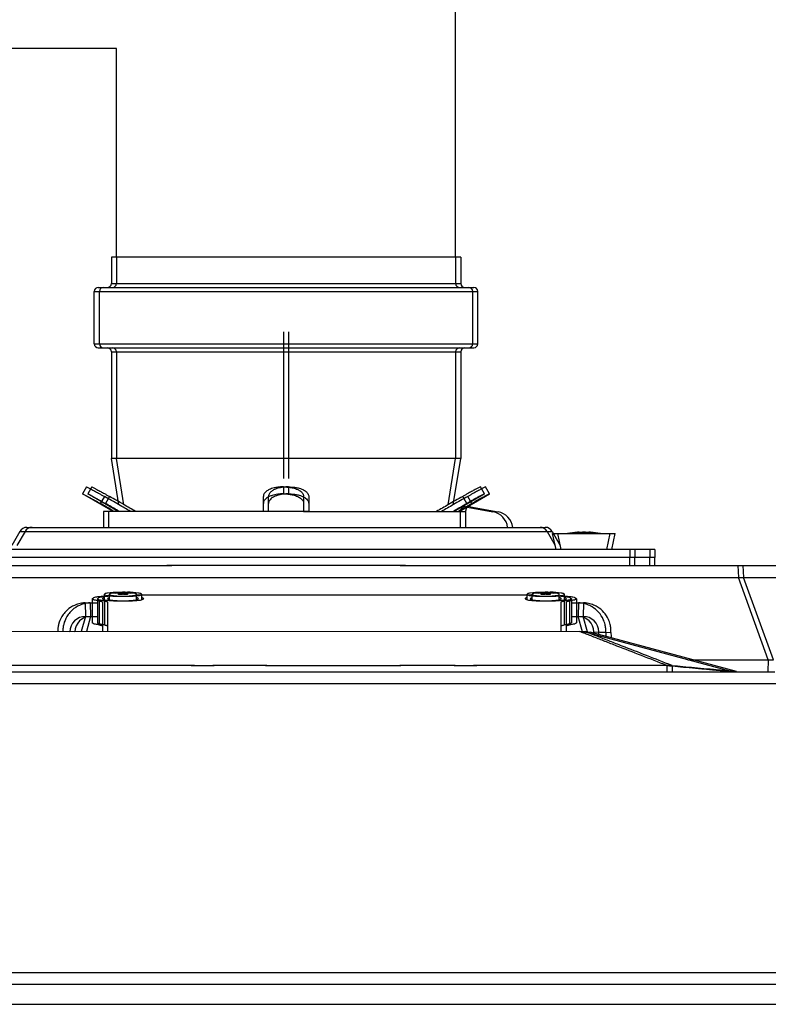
# Model space of a CAD drawing. Header units: millimetres. Extents: x -1200 to 89261, y -18765 to 52904.
# Tile 6 of 20: x 30626 to 31481, y 2340 to 3465. Entities that reach past the tile are written whole.
import ezdxf

# ---------------------------------------------------------------- set-up
doc = ezdxf.new("R2010")
doc.units = ezdxf.units.MM
doc.header["$LTSCALE"] = 15
doc.layers.add('T_zarizeni', color=4, linetype='Continuous')

# ---------------------------------------------------------------- blocks, each defined once
blk = doc.blocks.new('A$Cf05639b0')
at = {"layer": 'T_zarizeni', "ltscale": 2}
for p, q in [((-791.2432350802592, 1136.620493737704), (-791.2432350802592, 1121.670493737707)), ((-594.5932350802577, 1136.620493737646), (-791.2432350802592, 1136.620493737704)), ((-591.6750008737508, 1136.620493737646), (-788.3250008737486, 1136.620493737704)), ((-788.3250008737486, 1136.620493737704), (-788.3250008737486, 1121.670493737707)), ((-594.5932350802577, 1136.620493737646), (-594.5932350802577, 1121.670493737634)), ((-591.6750008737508, 1136.620493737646), (-591.6750008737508, 1121.670493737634)), ((-791.2432350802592, 1121.670493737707), (-594.5932350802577, 1121.670493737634)), ((-788.3250008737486, 1121.670493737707), (-591.6750008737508, 1121.670493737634)), ((-801.018235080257, 1117.070493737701), (-584.8182350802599, 1117.070493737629)), ((-801.018235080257, 1087.170493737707), (-801.018235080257, 1117.070493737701)), ((-798.7182350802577, 1119.370493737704), (-793.5432350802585, 1119.370493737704)), ((-798.1000008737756, 1087.170493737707), (-798.1000008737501, 1117.070493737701)), ((-798.1000008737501, 1117.070493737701), (-581.9000008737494, 1117.070493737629)), ((-795.8000008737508, 1119.370493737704), (-790.6250008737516, 1119.370493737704)), ((-793.5432350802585, 1119.370493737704), (-592.2932350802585, 1119.370493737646)), ((-790.6250008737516, 1119.370493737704), (-589.3750008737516, 1119.370493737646)), ((-592.2932350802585, 1119.370493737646), (-587.1182350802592, 1119.370493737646)), ((-589.3750008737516, 1119.370493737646), (-584.2000008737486, 1119.370493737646)), ((-584.8182350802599, 1087.170493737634), (-584.8182350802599, 1117.070493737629)), ((-581.9000008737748, 1087.170493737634), (-581.9000008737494, 1117.070493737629)), ((-692.9182350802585, 1094.070493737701), (-692.9182350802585, 1010.120493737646)), ((-690.000000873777, 1094.070493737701), (-690.000000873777, 1010.120493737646)), ((-801.018235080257, 1087.170493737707), (-584.8182350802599, 1087.170493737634)), ((-798.1000008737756, 1087.170493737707), (-581.9000008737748, 1087.170493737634)), ((-798.7182350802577, 1084.870493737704), (-793.5432350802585, 1084.870493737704)), ((-795.8000008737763, 1084.870493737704), (-790.625000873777, 1084.870493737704)), ((-793.5432350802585, 1084.870493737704), (-592.2932350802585, 1084.870493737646)), ((-791.2432350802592, 1082.570493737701), (-791.2432350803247, 1021.620493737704)), ((-791.2432350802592, 1082.570493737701), (-594.5932350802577, 1082.570493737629)), ((-790.625000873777, 1084.870493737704), (-589.375000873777, 1084.870493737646)), ((-788.3250008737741, 1082.570493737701), (-591.6750008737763, 1082.570493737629)), ((-788.3250008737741, 1082.570493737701), (-788.3250008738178, 1021.620493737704)), ((-594.5932350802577, 1082.570493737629), (-594.5932350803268, 1021.620493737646)), ((-592.2932350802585, 1084.870493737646), (-587.1182350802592, 1084.870493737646)), ((-591.6750008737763, 1082.570493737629), (-591.6750008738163, 1021.620493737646)), ((-589.375000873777, 1084.870493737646), (-584.2000008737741, 1084.870493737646)), ((-786.9659030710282, 995.1788049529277), (-791.2432350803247, 1021.620493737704)), ((-594.5932350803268, 1021.620493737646), (-791.2432350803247, 1021.620493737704)), ((-591.6750008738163, 1021.620493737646), (-788.3250008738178, 1021.620493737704)), ((-784.0476688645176, 995.1788049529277), (-788.3250008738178, 1021.620493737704)), ((-598.8705670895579, 995.1788049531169), (-594.5932350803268, 1021.620493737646)), ((-595.9523328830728, 995.1788049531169), (-591.6750008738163, 1021.620493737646)), ((-805.3987510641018, 1005.416585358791), (-807.6987510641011, 1001.43286850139)), ((-802.4805168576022, 1005.416585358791), (-804.7805168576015, 1001.43286850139)), ((-692.9182350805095, 1005.416585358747), (-692.9182350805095, 1001.432868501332)), ((-690.0000008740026, 1005.416585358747), (-690.0000008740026, 1001.432868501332)), ((-578.1377190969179, 1001.432868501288), (-580.4377190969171, 1005.416585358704)), ((-575.219484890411, 1001.432868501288), (-577.5194848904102, 1005.416585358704)), ((-790.2788651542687, 991.3754926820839), (-807.6987510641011, 1001.43286850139)), ((-787.3606309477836, 991.3754926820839), (-804.7805168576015, 1001.43286850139)), ((-795.2784646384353, 999.9454356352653), (-797.5819864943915, 995.9556187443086)), ((-792.3602304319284, 999.9454356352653), (-794.6637522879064, 995.9556187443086)), ((-704.4182350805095, 995.9556187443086), (-704.4182350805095, 999.9454356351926)), ((-704.4182350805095, 991.3754926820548), (-704.4182350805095, 995.9556187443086)), ((-701.5000008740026, 995.9556187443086), (-701.5000008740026, 999.9454356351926)), ((-701.5000008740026, 991.3754926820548), (-701.5000008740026, 995.9556187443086)), ((-681.4182350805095, 999.9454356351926), (-681.4182350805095, 995.955618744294)), ((-681.4182350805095, 995.955618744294), (-681.4182350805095, 991.3754926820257)), ((-678.5000008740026, 999.9454356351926), (-678.5000008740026, 995.955618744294)), ((-678.5000008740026, 995.955618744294), (-678.5000008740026, 991.3754926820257)), ((-595.5576050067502, 991.3754926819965), (-578.1377190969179, 1001.432868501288)), ((-592.6393708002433, 991.3754926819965), (-575.219484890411, 1001.432868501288)), ((-588.254483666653, 995.9556187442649), (-590.5580055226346, 999.945435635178)), ((-585.3362494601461, 995.9556187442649), (-587.6397713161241, 999.945435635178)), ((-795.7282350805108, 991.3754926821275), (-795.7282350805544, 982.2901676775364)), ((-681.4182350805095, 991.3754926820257), (-795.7282350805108, 991.3754926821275)), ((-678.5000008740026, 991.3754926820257), (-792.8100008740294, 991.3754926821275)), ((-792.8100008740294, 991.3754926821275), (-792.8100008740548, 982.2901676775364)), ((-681.4182350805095, 991.3754926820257), (-591.7182350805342, 991.3754926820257)), ((-678.5000008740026, 991.3754926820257), (-588.8000008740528, 991.3754926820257)), ((-591.7182350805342, 991.3754926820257), (-591.7182350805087, 991.8337982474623)), ((-591.7182350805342, 982.2901676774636), (-591.7182350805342, 991.3754926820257)), ((-589.002115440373, 994.0958425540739), (-573.2856966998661, 991.2046920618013)), ((-588.8000008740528, 991.3754926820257), (-588.8000008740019, 991.8337982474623)), ((-588.8000008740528, 982.2901676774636), (-588.8000008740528, 991.3754926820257)), ((-586.083881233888, 994.0958425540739), (-570.367462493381, 991.2046920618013)), ((-843.5032044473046, 979.9901676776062), (-848.1309657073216, 971.974650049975)), ((-840.5849702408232, 979.9901676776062), (-845.2127315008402, 971.974650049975)), ((-843.5032044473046, 979.9901676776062), (-586.4385820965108, 979.9901676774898)), ((-840.5849702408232, 979.9901676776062), (-583.5203478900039, 979.9901676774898)), ((-839.5194875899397, 982.29016767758), (-546.3169825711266, 982.2901676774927)), ((-836.6012533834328, 982.29016767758), (-543.3987483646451, 982.2901676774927)), ((-586.4385820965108, 979.9901676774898), (-542.3332657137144, 979.9901676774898)), ((-583.5203478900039, 979.9901676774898), (-539.4150315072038, 979.9901676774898)), ((-542.3332657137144, 979.9901676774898), (-537.7055044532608, 971.9746500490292)), ((-539.4150315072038, 979.9901676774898), (-534.7872702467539, 971.9746500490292)), ((-523.8682350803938, 979.1552118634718), (-523.8682350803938, 979.4585614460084)), ((-521.5682350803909, 979.4585614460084), (-521.5682350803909, 979.1552118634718)), ((-520.9500008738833, 979.1552118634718), (-520.9500008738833, 979.4585614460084)), ((-518.650000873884, 979.4585614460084), (-518.650000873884, 979.1552118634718)), ((-539.1570802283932, 978.8404926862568), (-506.2793899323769, 978.8404926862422)), ((-537.2120171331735, 969.6404926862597), (-539.1570802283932, 978.8404926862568)), ((-534.2937829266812, 969.6404926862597), (-536.2388460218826, 978.8404926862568)), ((-536.2388460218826, 978.8404926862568), (-503.3611557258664, 978.8404926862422)), ((-508.2244530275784, 969.6404926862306), (-506.2793899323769, 978.8404926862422)), ((-505.3062188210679, 969.6404926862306), (-503.3611557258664, 978.8404926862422)), ((-537.2120171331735, 969.6404926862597), (-848.6244530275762, 969.6404926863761)), ((-534.2937829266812, 969.6404926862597), (-845.7062188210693, 969.6404926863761)), ((-508.2244530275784, 969.6404926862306), (-537.2120171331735, 969.6404926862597)), ((-508.2244530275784, 969.6404926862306), (-537.2120171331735, 969.6404926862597)), ((-505.3062188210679, 969.6404926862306), (-534.2937829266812, 969.6404926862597)), ((-505.3062188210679, 969.6404926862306), (-534.2937829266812, 969.6404926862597)), ((-495.1182350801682, 969.6404926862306), (-508.2244530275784, 969.6404926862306)), ((-492.2000008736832, 969.6404926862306), (-505.3062188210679, 969.6404926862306)), ((-495.1182350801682, 969.6404926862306), (-495.1182350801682, 965.0404926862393)), ((-483.6182350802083, 969.6404926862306), (-495.1182350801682, 969.6404926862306)), ((-480.7000008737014, 969.6404926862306), (-492.2000008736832, 969.6404926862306)), ((-492.2000008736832, 969.6404926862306), (-492.2000008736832, 965.0404926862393)), ((-483.6182350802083, 969.6404926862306), (-483.6182350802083, 965.0404926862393)), ((-480.7000008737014, 969.6404926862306), (-480.7000008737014, 965.0404926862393)), ((-759.6182350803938, 965.0404926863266), (-852.7983561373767, 965.0404926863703)), ((-759.6182350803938, 965.0404926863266), (-852.7983561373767, 965.0404926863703)), ((-759.6182350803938, 965.0404926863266), (-852.7983561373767, 965.0404926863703)), ((-756.7000008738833, 965.0404926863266), (-849.8801219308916, 965.0404926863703)), ((-756.7000008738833, 965.0404926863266), (-849.8801219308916, 965.0404926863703)), ((-756.7000008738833, 965.0404926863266), (-849.8801219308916, 965.0404926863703)), ((-626.2182350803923, 965.0404926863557), (-759.6182350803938, 965.0404926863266)), ((-626.2182350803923, 965.0404926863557), (-759.6182350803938, 965.0404926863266)), ((-626.2182350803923, 965.0404926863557), (-759.6182350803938, 965.0404926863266)), ((-623.3000008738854, 965.0404926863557), (-756.7000008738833, 965.0404926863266)), ((-623.3000008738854, 965.0404926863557), (-756.7000008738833, 965.0404926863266)), ((-623.3000008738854, 965.0404926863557), (-756.7000008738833, 965.0404926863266)), ((-533.0381140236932, 965.0404926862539), (-626.2182350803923, 965.0404926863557)), ((-533.0381140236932, 965.0404926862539), (-626.2182350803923, 965.0404926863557)), ((-533.0381140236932, 965.0404926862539), (-626.2182350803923, 965.0404926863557)), ((-530.1198798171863, 965.0404926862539), (-623.3000008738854, 965.0404926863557)), ((-530.1198798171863, 965.0404926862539), (-623.3000008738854, 965.0404926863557)), ((-530.1198798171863, 965.0404926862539), (-623.3000008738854, 965.0404926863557)), ((-507.2136839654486, 965.0404926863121), (-533.0381140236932, 965.0404926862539)), ((-507.2136839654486, 965.0404926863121), (-533.0381140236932, 965.0404926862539)), ((-507.2136839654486, 965.0404926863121), (-533.0381140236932, 965.0404926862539)), ((-504.2954497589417, 965.0404926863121), (-530.1198798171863, 965.0404926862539)), ((-504.2954497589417, 965.0404926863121), (-530.1198798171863, 965.0404926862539)), ((-504.2954497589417, 965.0404926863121), (-530.1198798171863, 965.0404926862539)), ((-495.1182350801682, 965.0404926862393), (-507.2136839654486, 965.0404926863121)), ((-495.1182350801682, 965.0404926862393), (-507.2136839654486, 965.0404926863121)), ((-492.2000008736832, 965.0404926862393), (-504.2954497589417, 965.0404926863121)), ((-492.2000008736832, 965.0404926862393), (-504.2954497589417, 965.0404926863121)), ((-483.6182350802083, 965.0404926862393), (-495.1182350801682, 965.0404926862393)), ((-483.6182350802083, 965.0404926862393), (-495.1182350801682, 965.0404926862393)), ((-495.1182350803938, 960.4404926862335), (-495.1182350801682, 965.0404926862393)), ((-492.2000008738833, 960.4404926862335), (-492.2000008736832, 965.0404926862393)), ((-480.7000008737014, 965.0404926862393), (-492.2000008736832, 965.0404926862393)), ((-480.7000008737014, 965.0404926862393), (-492.2000008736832, 965.0404926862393)), ((-483.6182350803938, 960.4404926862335), (-483.6182350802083, 965.0404926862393)), ((-480.7000008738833, 960.4404926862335), (-480.7000008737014, 965.0404926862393)), ((-855.4132350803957, 960.440492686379), (-759.6182350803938, 960.4404926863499)), ((-855.4132350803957, 960.440492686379), (-759.6182350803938, 960.4404926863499)), ((-852.4950008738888, 960.440492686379), (-756.7000008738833, 960.4404926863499)), ((-852.4950008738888, 960.440492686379), (-756.7000008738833, 960.4404926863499)), ((-626.2182350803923, 960.4404926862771), (-759.6182350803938, 960.4404926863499)), ((-626.2182350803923, 960.4404926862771), (-759.6182350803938, 960.4404926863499)), ((-623.3000008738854, 960.4404926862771), (-756.7000008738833, 960.4404926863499)), ((-623.3000008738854, 960.4404926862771), (-756.7000008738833, 960.4404926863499)), ((-626.2182350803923, 960.4404926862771), (-530.4232350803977, 960.4404926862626)), ((-626.2182350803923, 960.4404926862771), (-530.4232350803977, 960.4404926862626)), ((-623.3000008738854, 960.4404926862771), (-527.5050008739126, 960.4404926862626)), ((-623.3000008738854, 960.4404926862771), (-527.5050008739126, 960.4404926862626)), ((-530.4232350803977, 960.4404926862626), (-515.0132350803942, 960.4404926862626)), ((-530.4232350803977, 960.4404926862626), (-515.0132350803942, 960.4404926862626)), ((-527.5050008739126, 960.4404926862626), (-512.0950008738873, 960.4404926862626)), ((-527.5050008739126, 960.4404926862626), (-512.0950008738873, 960.4404926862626)), ((-515.0132350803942, 960.4404926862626), (-508.4462502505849, 960.4404926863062)), ((-515.0132350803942, 960.4404926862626), (-508.4462502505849, 960.4404926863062)), ((-512.0950008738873, 960.4404926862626), (-505.5280160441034, 960.4404926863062)), ((-512.0950008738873, 960.4404926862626), (-505.5280160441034, 960.4404926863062)), ((-508.4462502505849, 960.4404926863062), (-495.5485513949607, 960.4404926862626)), ((-508.4462502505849, 960.4404926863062), (-495.5485513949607, 960.4404926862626)), ((-505.5280160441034, 960.4404926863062), (-492.6303171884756, 960.4404926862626)), ((-505.5280160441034, 960.4404926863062), (-492.6303171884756, 960.4404926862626)), ((-495.5485513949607, 960.4404926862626), (-495.1182350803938, 960.4404926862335)), ((-495.5485513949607, 960.4404926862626), (-495.1182350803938, 960.4404926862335)), ((-495.1182350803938, 960.4404926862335), (-483.6182350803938, 960.4404926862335)), ((-495.1182350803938, 960.4404926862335), (-483.6182350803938, 960.4404926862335)), ((-492.6303171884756, 960.4404926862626), (-492.2000008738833, 960.4404926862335)), ((-492.6303171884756, 960.4404926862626), (-492.2000008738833, 960.4404926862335)), ((-492.2000008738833, 960.4404926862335), (-480.7000008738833, 960.4404926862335)), ((-492.2000008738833, 960.4404926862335), (-480.7000008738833, 960.4404926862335)), ((-483.6182350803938, 960.4404926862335), (-433.356278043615, 960.4404926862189)), ((-480.7000008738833, 960.4404926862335), (-430.4380438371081, 960.4404926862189)), ((-433.356278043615, 960.4404926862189), (-433.0465402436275, 953.545876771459)), ((-433.356278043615, 960.4404926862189), (-394.0884929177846, 960.4404926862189)), ((-430.4380438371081, 960.4404926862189), (-391.1702587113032, 960.4404926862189)), ((-430.4380438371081, 960.4404926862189), (-430.1283060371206, 953.545876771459)), ((-415.9659047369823, 906.6172164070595), (-433.0465402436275, 953.545876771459)), ((-413.0476705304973, 906.6172164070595), (-430.1283060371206, 953.545876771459)), ((-787.2181805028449, 945.1472567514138), (-784.9181805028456, 945.2668521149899)), ((-784.7961384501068, 944.6832535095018), (-784.9181805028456, 945.2668521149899)), ((-784.9181805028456, 944.5866577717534), (-784.9181805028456, 945.2668521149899)), ((-784.2999462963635, 945.1472567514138), (-781.9999462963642, 945.2668521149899)), ((-781.9999462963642, 944.5866577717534), (-781.9999462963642, 945.2668521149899)), ((-781.8779042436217, 944.6832535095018), (-781.9999462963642, 945.2668521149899)), ((-545.8403974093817, 945.0979809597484), (-543.4181805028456, 945.2668521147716)), ((-543.4181805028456, 944.5866577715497), (-543.4181805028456, 945.2668521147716)), ((-542.9221632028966, 945.0979809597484), (-540.4999462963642, 945.2668521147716)), ((-540.4999462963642, 944.5866577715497), (-540.4999462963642, 945.2668521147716)), ((-802.1681805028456, 941.5140681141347), (-802.1681805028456, 927.8169312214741)), ((-799.2499462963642, 941.5140681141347), (-799.2499462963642, 927.8169312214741)), ((-798.1431805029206, 940.2162633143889), (-798.1431805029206, 926.5191264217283)), ((-796.4181805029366, 939.6600612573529), (-796.4181805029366, 925.9629243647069)), ((-795.2681805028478, 940.9360172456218), (-795.2681805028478, 944.0158911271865)), ((-795.2249462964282, 940.2162633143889), (-795.2249462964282, 926.5191264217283)), ((-793.4999462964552, 939.6600612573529), (-793.4999462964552, 925.9629243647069)), ((-792.3499462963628, 940.9360172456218), (-792.3499462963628, 944.0158911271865)), ((-791.8181805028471, 944.7060185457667), (-788.3681805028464, 945.0071070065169)), ((-788.3681805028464, 944.726807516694), (-791.8181805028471, 944.4257190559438)), ((-791.8181805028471, 944.4257190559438), (-791.8181805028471, 944.7060185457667)), ((-788.899946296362, 944.7060185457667), (-785.4499462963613, 945.0071070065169)), ((-785.4499462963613, 944.726807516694), (-788.899946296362, 944.4257190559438)), ((-788.899946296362, 944.4257190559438), (-788.899946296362, 944.7060185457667)), ((-788.3681805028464, 945.0071070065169), (-788.3681805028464, 944.726807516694)), ((-787.2181805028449, 944.5866577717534), (-787.2181805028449, 945.1472567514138)), ((-787.2181805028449, 943.8651200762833), (-787.2181805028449, 944.5866577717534)), ((-784.9181805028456, 943.8651200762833), (-787.2181805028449, 943.8651200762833)), ((-785.4499462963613, 945.0071070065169), (-785.4499462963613, 944.726807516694)), ((-784.7961384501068, 944.6832535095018), (-784.9181805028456, 943.8651200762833)), ((-784.9181805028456, 944.5866577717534), (-784.9181805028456, 943.8651200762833)), ((-784.2999462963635, 944.5866577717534), (-784.2999462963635, 945.1472567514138)), ((-784.2999462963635, 943.8651200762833), (-784.2999462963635, 944.5866577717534)), ((-781.9999462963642, 943.8651200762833), (-784.2999462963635, 943.8651200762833)), ((-783.7681805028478, 945.0071070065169), (-780.3181805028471, 944.7060185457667)), ((-783.7681805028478, 945.0071070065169), (-783.7681805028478, 944.726807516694)), ((-780.3181805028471, 944.4257190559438), (-783.7681805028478, 944.726807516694)), ((-781.8779042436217, 944.6832535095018), (-781.9999462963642, 943.8651200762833)), ((-781.9999462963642, 944.5866577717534), (-781.9999462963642, 943.8651200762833)), ((-780.8499462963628, 945.0071070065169), (-780.8499462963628, 944.726807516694)), ((-780.8499462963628, 945.0071070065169), (-777.399946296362, 944.7060185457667)), ((-777.399946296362, 944.4257190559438), (-780.8499462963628, 944.726807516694)), ((-780.3181805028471, 944.7060185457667), (-780.3181805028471, 944.4257190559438)), ((-777.399946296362, 944.7060185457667), (-777.399946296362, 944.4257190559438)), ((-776.8681805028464, 940.9360172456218), (-776.8681805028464, 944.0158911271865)), ((-553.7681805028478, 943.4761645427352), (-776.8681805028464, 943.4761645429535)), ((-773.9499462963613, 940.9360172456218), (-773.9499462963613, 944.0158911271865)), ((-550.8499462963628, 943.4761645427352), (-773.9499462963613, 943.4761645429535)), ((-553.7681805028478, 940.936017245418), (-553.7681805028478, 944.0158911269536)), ((-550.8499462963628, 940.936017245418), (-550.8499462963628, 944.0158911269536)), ((-550.3181805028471, 944.706018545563), (-546.8681805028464, 945.0071070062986)), ((-546.8681805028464, 944.7268075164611), (-550.3181805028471, 944.4257190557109)), ((-550.3181805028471, 944.4257190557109), (-550.3181805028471, 944.706018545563)), ((-547.399946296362, 944.706018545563), (-543.9499462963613, 945.0071070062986)), ((-543.9499462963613, 944.7268075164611), (-547.399946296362, 944.4257190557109)), ((-547.399946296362, 944.4257190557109), (-547.399946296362, 944.706018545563)), ((-546.8681805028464, 945.0071070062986), (-546.8681805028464, 944.7268075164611)), ((-545.7181805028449, 944.5866577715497), (-545.8403974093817, 945.0979809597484)), ((-545.7181805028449, 943.8651200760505), (-545.7181805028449, 944.5866577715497)), ((-543.4181805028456, 943.8651200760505), (-545.7181805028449, 943.8651200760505)), ((-543.9499462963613, 945.0071070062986), (-543.9499462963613, 944.7268075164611)), ((-543.4181805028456, 944.5866577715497), (-543.4181805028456, 943.8651200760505)), ((-542.7999462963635, 944.5866577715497), (-542.9221632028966, 945.0979809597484)), ((-542.7999462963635, 943.8651200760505), (-542.7999462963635, 944.5866577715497)), ((-540.4999462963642, 943.8651200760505), (-542.7999462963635, 943.8651200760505)), ((-542.2681805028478, 945.0071070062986), (-538.8181805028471, 944.706018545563)), ((-542.2681805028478, 945.0071070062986), (-542.2681805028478, 944.7268075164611)), ((-538.8181805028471, 944.4257190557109), (-542.2681805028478, 944.7268075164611)), ((-540.4999462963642, 944.5866577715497), (-540.4999462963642, 943.8651200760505)), ((-539.3499462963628, 945.0071070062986), (-539.3499462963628, 944.7268075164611)), ((-539.3499462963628, 945.0071070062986), (-535.899946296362, 944.706018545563)), ((-535.899946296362, 944.4257190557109), (-539.3499462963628, 944.7268075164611)), ((-538.8181805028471, 944.706018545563), (-538.8181805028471, 944.4257190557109)), ((-535.899946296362, 944.706018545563), (-535.899946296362, 944.4257190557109)), ((-535.3681805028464, 940.936017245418), (-535.3681805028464, 944.0158911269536)), ((-534.2181805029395, 925.962924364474), (-534.2181805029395, 939.6600612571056)), ((-532.4931805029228, 940.2162633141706), (-532.4931805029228, 926.51912642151)), ((-532.4499462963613, 940.936017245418), (-532.4499462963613, 944.0158911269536)), ((-531.2999462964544, 925.962924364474), (-531.2999462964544, 939.6600612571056)), ((-529.5749462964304, 940.2162633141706), (-529.5749462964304, 926.51912642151)), ((-528.4681805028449, 941.5140681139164), (-528.4681805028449, 927.8169312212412)), ((-525.5499462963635, 941.5140681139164), (-525.5499462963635, 927.8169312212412)), ((-806.223498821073, 939.1593829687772), (-806.0109412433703, 931.4288597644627)), ((-803.3052646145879, 939.1593829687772), (-803.0927070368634, 931.4288597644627)), ((-524.4125910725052, 939.1593750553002), (-524.6254197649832, 931.428859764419)), ((-521.4943568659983, 939.1593750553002), (-521.7071855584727, 931.428859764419)), ((-806.0109412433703, 931.4288597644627), (-808.4297561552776, 922.7204937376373)), ((-803.0927070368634, 931.4288597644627), (-805.511521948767, 922.7204937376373)), ((-522.1543329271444, 922.532301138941), (-524.6254197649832, 931.428859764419)), ((-519.2360987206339, 922.532301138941), (-521.7071855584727, 931.428859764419)), ((-796.4181805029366, 925.9629243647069), (-796.418180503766, 922.7204937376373)), ((-793.4999462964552, 925.9629243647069), (-793.4999462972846, 922.7204937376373)), ((-534.2181805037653, 922.7204937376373), (-534.2181805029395, 925.962924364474)), ((-531.2999462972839, 922.7204937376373), (-531.2999462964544, 925.962924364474)), ((-814.9710187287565, 922.5586083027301), (-862.2526725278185, 922.7204937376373)), ((-812.052784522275, 922.5586083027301), (-859.3344383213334, 922.7204937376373)), ((-523.5837976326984, 922.7204937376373), (-814.9710187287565, 922.5586083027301)), ((-520.6655634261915, 922.7204937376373), (-812.052784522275, 922.5586083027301)), ((-523.5837976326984, 922.7204937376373), (-520.6073786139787, 922.3286407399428)), ((-520.6655634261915, 922.7204937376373), (-517.6891444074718, 922.3286407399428)), ((-437.1100703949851, 899.9556044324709), (-520.6073786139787, 922.3286407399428)), ((-434.1918361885, 899.9556044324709), (-517.6891444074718, 922.3286407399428)), ((-515.6757245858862, 921.0072080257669), (-515.6653422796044, 922.5586083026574)), ((-515.6653422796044, 922.5586083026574), (-508.7676398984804, 922.2157420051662)), ((-512.7574903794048, 921.0072080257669), (-512.7471080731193, 922.5586083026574)), ((-512.7471080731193, 922.5586083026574), (-505.849405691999, 922.2157420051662)), ((-415.9659047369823, 906.6172164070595), (-416.1397747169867, 899.7204937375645)), ((-911.9532256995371, 899.7204937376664), (-473.8852140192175, 899.7204937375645)), ((-909.0349914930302, 899.7204937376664), (-470.9669798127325, 899.7204937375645)), ((-473.8852140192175, 899.7204937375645), (-435.3242234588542, 899.7204937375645)), ((-470.9669798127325, 899.7204937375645), (-432.4059892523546, 899.7204937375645)), ((-437.1100703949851, 899.9556044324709), (-435.3242234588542, 899.7204937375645)), ((-435.3242234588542, 899.7204937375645), (-416.1397747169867, 899.7204937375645)), ((-434.1918361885, 899.9556044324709), (-432.4059892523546, 899.7204937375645)), ((-432.4059892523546, 899.7204937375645), (-413.2215405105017, 899.7204937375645)), ((-416.1397747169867, 899.7204937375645), (-412.3240272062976, 899.7204937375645)), ((-1294.672110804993, 721.2404937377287), (-91.16436021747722, 721.2404937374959)), ((-1291.753876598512, 721.2404937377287), (-88.24612601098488, 721.2404937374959)), ((-1333.105667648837, 709.7439959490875), (-52.73080251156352, 709.7439959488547)), ((-1330.18743344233, 709.7439959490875), (-49.81256830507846, 709.7439959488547))]:
    blk.add_line(p, q, dxfattribs=at)
for centre, radius, start, end in [((-793.5432350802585, 1121.670493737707), 2.3, 270, 0), ((-790.6250008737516, 1121.670493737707), 2.3, 270, 0), ((-592.2932350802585, 1121.670493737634), 2.3, 180, 270), ((-589.3750008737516, 1121.670493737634), 2.3, 180, 270), ((-798.7182350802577, 1117.070493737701), 2.3, 90, 180), ((-795.8000008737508, 1117.070493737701), 2.3, 90, 180), ((-587.1182350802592, 1117.070493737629), 2.3, 0, 90), ((-584.2000008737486, 1117.070493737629), 2.3, 0, 90), ((-798.7182350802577, 1087.170493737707), 2.3, 180, 270), ((-795.8000008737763, 1087.170493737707), 2.3, 180, 270), ((-587.1182350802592, 1087.170493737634), 2.3, 270, 0), ((-584.2000008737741, 1087.170493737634), 2.3, 270, 0), ((-793.5432350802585, 1082.570493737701), 2.3, 0, 90), ((-790.625000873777, 1082.570493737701), 2.3, 0, 90), ((-592.2932350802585, 1082.570493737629), 2.3, 90, 180), ((-589.375000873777, 1082.570493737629), 2.3, 90, 180), ((-589.4182350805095, 991.8337982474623), 2.299999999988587, 79.57655601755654, 180), ((-586.5000008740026, 991.8337982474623), 2.299999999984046, 79.57655601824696, 180), ((-575.1582350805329, 981.0254926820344), 10.34999999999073, 7.018557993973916, 79.57655601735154), ((-572.240000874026, 981.0254926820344), 10.34999999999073, 7.018557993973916, 79.57655601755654), ((-839.5194875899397, 977.6901676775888), 4.600000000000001, 90, 149.9999999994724), ((-836.6012533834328, 977.6901676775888), 4.600000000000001, 90, 149.9999999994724), ((-546.3169825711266, 977.6901676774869), 4.600000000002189, 29.99999999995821, 90), ((-543.3987483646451, 977.6901676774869), 4.600000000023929, 29.99999999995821, 90), ((-522.8341207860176, 933.5176391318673), 45.99281137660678, 92.72189522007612, 99.79140418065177), ((-519.9158865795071, 933.5176391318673), 45.99281137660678, 92.72189522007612, 99.79140418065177), ((-522.7182350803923, 933.5304926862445), 45.63921011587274, 88.55612924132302, 91.44387075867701), ((-519.8000008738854, 933.5304926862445), 45.63921011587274, 88.55612924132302, 91.44387075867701), ((-522.602349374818, 933.5176391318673), 45.99281137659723, 80.20859581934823, 87.27810477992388), ((-519.6841151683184, 933.5176391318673), 45.99281137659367, 80.20859581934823, 87.27810477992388), ((-786.0681805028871, 899.2812293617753), 46.00000000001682, 80.80635534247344, 88.56745626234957), ((-783.1499462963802, 899.2812293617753), 46.00000000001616, 80.80635534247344, 88.56745626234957), ((-544.5681805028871, 899.2812293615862), 45.99999999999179, 80.80635534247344, 88.56745626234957), ((-541.6499462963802, 899.2812293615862), 45.99999999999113, 80.80635534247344, 88.56745626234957), ((-786.9487315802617, 899.2078258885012), 45.94022105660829, 90.33605355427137, 98.09485145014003), ((-784.0304973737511, 899.2078258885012), 45.94022105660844, 90.33605355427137, 98.09485145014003), ((-545.8125561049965, 899.1807837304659), 45.91720566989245, 90.03474055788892, 97.64063600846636), ((-542.894321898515, 899.1807837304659), 45.91720566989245, 90.03474055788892, 97.64063600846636), ((-805.9762333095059, 922.4332680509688), 8.995658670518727, 90.22106475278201, 179.2016482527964), ((-803.0579991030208, 922.4332680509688), 8.995658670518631, 90.22106475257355, 179.2016482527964), ((-524.6601276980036, 922.43326805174), 8.995658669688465, 0.7983517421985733, 89.77893525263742), ((-521.7418934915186, 922.43326805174), 8.995658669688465, 0.7983517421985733, 89.77893525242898)]:
    blk.add_arc(centre, radius, start, end, dxfattribs=at)
for points in [[(-805.3987510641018, 1005.416585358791), (-803.899605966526, 1004.644454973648), (-802.4055163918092, 1003.862586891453), (-800.2601557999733, 1002.717513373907), (-798.166671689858, 1001.572831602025), (-796.7095723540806, 1000.759099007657), (-795.2784646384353, 999.9454356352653)], [(-802.4805168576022, 1005.416585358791), (-800.9813717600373, 1004.644454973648), (-799.4872821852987, 1003.862586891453), (-797.341921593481, 1002.717513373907), (-795.2484374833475, 1001.572831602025), (-793.7913381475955, 1000.759099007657), (-792.3602304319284, 999.9454356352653)], [(-692.9182350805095, 1005.416585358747), (-694.593120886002, 1005.360679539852), (-696.2345853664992, 1005.193552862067), (-698.2972291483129, 1004.805088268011), (-701.0509074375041, 1003.86258689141), (-702.7895619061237, 1002.812262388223), (-703.930094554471, 1001.572831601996), (-704.2632401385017, 1000.87460763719), (-704.4182350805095, 999.9454356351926)], [(-690.0000008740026, 1005.416585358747), (-691.6748866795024, 1005.360679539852), (-693.3163511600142, 1005.193552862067), (-695.3789949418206, 1004.805088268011), (-698.1326732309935, 1003.86258689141), (-699.8713276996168, 1002.812262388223), (-701.0118603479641, 1001.572831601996), (-701.3450059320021, 1000.87460763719), (-701.5000008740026, 999.9454356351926)], [(-692.9182350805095, 1005.416585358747), (-691.0151869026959, 1005.34428850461), (-689.6018847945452, 1005.193552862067), (-687.5392410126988, 1004.805088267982), (-684.7855627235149, 1003.86258689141), (-683.0469082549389, 1002.812262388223), (-681.9063756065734, 1001.572831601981), (-681.5128861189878, 1000.67372431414), (-681.4182350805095, 999.9454356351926)], [(-690.0000008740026, 1005.416585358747), (-688.096952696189, 1005.34428850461), (-686.6836505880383, 1005.193552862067), (-684.6210068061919, 1004.805088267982), (-681.867328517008, 1003.86258689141), (-680.1286740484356, 1002.812262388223), (-678.9881414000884, 1001.572831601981), (-678.5946519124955, 1000.67372431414), (-678.5000008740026, 999.9454356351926)], [(-580.4377190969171, 1005.416585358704), (-581.9361241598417, 1004.644839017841), (-583.4294788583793, 1003.863364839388), (-585.5750050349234, 1002.718220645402), (-587.6686385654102, 1001.573473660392), (-589.126297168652, 1000.759437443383), (-590.5580055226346, 999.945435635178)], [(-577.5194848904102, 1005.416585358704), (-579.0178899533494, 1004.644839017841), (-580.5112446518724, 1003.863364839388), (-582.6567708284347, 1002.718220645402), (-584.7504043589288, 1001.573473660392), (-586.2080629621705, 1000.759437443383), (-587.6397713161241, 999.945435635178)], [(-807.6987510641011, 1001.43286850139), (-806.2006118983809, 1000.65941264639), (-804.7074498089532, 999.8763916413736), (-802.5627321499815, 998.7296804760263), (-800.4688847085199, 997.5833467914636), (-799.0127221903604, 996.7694498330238), (-797.5819864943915, 995.9556187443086)], [(-804.7805168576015, 1001.43286850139), (-803.2823776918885, 1000.65941264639), (-801.7892156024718, 999.8763916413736), (-799.6444979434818, 998.7296804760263), (-797.550650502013, 997.5833467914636), (-796.0944879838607, 996.7694498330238), (-794.6637522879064, 995.9556187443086)], [(-789.5973035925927, 991.3754926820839), (-790.3697210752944, 991.8183507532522), (-791.1481872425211, 992.2647255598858), (-794.3147113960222, 994.0809014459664), (-797.5819864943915, 995.9556187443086)], [(-780.3255957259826, 991.3754926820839), (-783.6497685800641, 993.2788999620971), (-787.0980367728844, 995.2545291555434), (-791.1042250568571, 997.5511387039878), (-795.2784646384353, 999.9454356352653)], [(-786.679069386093, 991.3754926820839), (-787.4514868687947, 991.8183507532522), (-788.2299530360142, 992.2647255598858), (-791.3964771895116, 994.0809014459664), (-794.6637522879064, 995.9556187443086)], [(-777.407361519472, 991.3754926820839), (-780.7315343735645, 993.2788999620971), (-784.1798025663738, 995.2545291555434), (-788.1859908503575, 997.5511387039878), (-792.3602304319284, 999.9454356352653)], [(-692.9182350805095, 1001.432868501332), (-694.5925353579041, 1001.376893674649), (-696.233414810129, 1001.209570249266), (-699.3882620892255, 1000.516723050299), (-701.0492322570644, 999.8769714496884), (-703.093156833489, 998.5671206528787), (-703.9296624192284, 997.5845114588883), (-704.2963888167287, 996.7810633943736), (-704.4182350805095, 995.9556187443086)], [(-690.0000008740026, 1001.432868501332), (-691.67430115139, 1001.376893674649), (-693.3151806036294, 1001.209570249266), (-696.4700278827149, 1000.516723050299), (-698.1309980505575, 999.8769714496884), (-700.174922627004, 998.5671206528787), (-701.0114282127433, 997.5845114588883), (-701.3781546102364, 996.7810633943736), (-701.5000008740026, 995.9556187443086)], [(-692.9182350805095, 1001.432868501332), (-691.4636061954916, 1001.390678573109), (-689.6035319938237, 1001.209635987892), (-687.5411161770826, 1000.820690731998), (-684.7859978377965, 999.87639164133), (-682.7422215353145, 998.5661314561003), (-681.9060844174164, 997.5833467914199), (-681.5731703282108, 996.8849584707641), (-681.4182350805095, 995.955618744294)], [(-690.0000008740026, 1001.432868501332), (-688.5453719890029, 1001.390678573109), (-686.6852977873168, 1001.209635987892), (-684.6228819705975, 1000.820690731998), (-681.867763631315, 999.87639164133), (-679.8239873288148, 998.5661314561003), (-678.987850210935, 997.5833467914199), (-678.6549361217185, 996.8849584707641), (-678.5000008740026, 995.955618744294)], [(-590.5580055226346, 999.945435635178), (-594.7322452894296, 997.5511385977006), (-598.7384333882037, 995.2545291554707), (-602.1867016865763, 993.2788999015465), (-605.5108744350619, 991.3754926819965)], [(-587.6397713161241, 999.945435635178), (-591.8140110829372, 997.5511385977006), (-595.8201991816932, 995.2545291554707), (-599.2684674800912, 993.2788999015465), (-602.5926402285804, 991.3754926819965)], [(-596.2391665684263, 991.3754926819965), (-595.4667492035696, 991.8183506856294), (-594.6882831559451, 992.2647254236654), (-591.5217712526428, 994.0808942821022), (-588.254483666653, 995.9556187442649)], [(-593.3209323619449, 991.3754926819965), (-592.54851499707, 991.8183506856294), (-591.7700489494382, 992.2647254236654), (-588.603537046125, 994.0808942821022), (-585.3362494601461, 995.9556187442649)], [(-578.1377190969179, 1001.432868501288), (-579.6353078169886, 1000.659698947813), (-581.1279232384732, 999.8769714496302), (-583.2721294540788, 998.7305506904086), (-585.3654835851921, 997.5845114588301), (-586.8226837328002, 996.7700498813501), (-588.254483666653, 995.9556187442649)], [(-575.219484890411, 1001.432868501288), (-576.7170736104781, 1000.659698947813), (-578.2096890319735, 999.8769714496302), (-580.3538952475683, 998.7305506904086), (-582.4472493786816, 997.5845114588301), (-583.9044495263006, 996.7700498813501), (-585.3362494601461, 995.9556187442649)], [(-523.8682350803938, 979.4585614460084), (-523.910338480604, 979.4615424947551), (-524.2050622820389, 979.4824098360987), (-524.578378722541, 979.4762063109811), (-525.0182350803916, 979.4585614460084)], [(-520.9500008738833, 979.4585614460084), (-520.9921042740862, 979.4615424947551), (-521.2868280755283, 979.4824098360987), (-521.6601445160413, 979.4762063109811), (-522.1000008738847, 979.4585614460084)], [(-520.4182350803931, 979.4585614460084), (-520.8580914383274, 979.4762063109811), (-521.2314078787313, 979.4824098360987), (-521.526131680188, 979.4615424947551), (-521.5682350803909, 979.4585614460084)], [(-517.5000008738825, 979.4585614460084), (-517.939857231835, 979.4762063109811), (-518.3131736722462, 979.4824098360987), (-518.6078974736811, 979.4615424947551), (-518.650000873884, 979.4585614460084)], [(-952.7899299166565, 953.5458767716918), (-822.8540854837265, 953.5452863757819), (-692.918241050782, 953.544695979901), (-562.982390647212, 953.5452863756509), (-433.0465402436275, 953.545876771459)], [(-949.871695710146, 953.5458767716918), (-819.9358512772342, 953.5452863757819), (-690.0000068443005, 953.544695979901), (-560.0641564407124, 953.5452863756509), (-430.1283060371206, 953.545876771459)], [(-433.0465402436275, 953.545876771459), (-426.2280479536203, 953.5682510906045), (-419.5304045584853, 953.6043289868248), (-408.9779344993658, 953.6870787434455), (-399.7160354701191, 953.7843562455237), (-393.9781167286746, 953.8541812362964), (-389.3729728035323, 953.9130868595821), (-386.970721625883, 953.9401068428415), (-384.8282009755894, 953.9567039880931)], [(-430.1283060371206, 953.545876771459), (-423.3098137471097, 953.5682510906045), (-416.6121703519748, 953.6043289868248), (-406.0597002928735, 953.6870787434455), (-396.797801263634, 953.7843562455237), (-391.059882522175, 953.8541812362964), (-386.4547385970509, 953.9130868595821), (-384.0524874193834, 953.9401068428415), (-381.9099667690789, 953.9567039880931)], [(-784.9181805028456, 945.2668521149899), (-784.8302457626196, 945.1791472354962), (-784.581353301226, 945.0718265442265), (-784.2080617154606, 945.0352789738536), (-783.7681805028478, 945.0071070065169)], [(-781.9999462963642, 945.2668521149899), (-781.91201155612, 945.1791472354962), (-781.6631190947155, 945.0718265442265), (-781.2898275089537, 945.0352789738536), (-780.8499462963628, 945.0071070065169)], [(-543.4181805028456, 945.2668521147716), (-543.3302457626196, 945.1791472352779), (-543.081353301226, 945.0718265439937), (-542.7080617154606, 945.0352789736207), (-542.2681805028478, 945.0071070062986)], [(-540.4999462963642, 945.2668521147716), (-540.41201155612, 945.1791472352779), (-540.1631190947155, 945.0718265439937), (-539.789827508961, 945.0352789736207), (-539.3499462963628, 945.0071070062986)], [(-802.1681805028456, 941.5140681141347), (-801.305934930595, 942.1487212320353), (-798.9103560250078, 942.6970321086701), (-795.2681805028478, 943.1240563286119)], [(-798.1431805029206, 940.2162633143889), (-800.3394613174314, 940.6058300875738), (-801.7010431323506, 941.0448530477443), (-802.1681805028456, 941.5140681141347)], [(-799.2499462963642, 941.5140681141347), (-798.3877007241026, 942.1487212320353), (-795.9921218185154, 942.6970321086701), (-792.3499462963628, 943.1240563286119)], [(-795.2249462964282, 940.2162633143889), (-797.4212271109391, 940.6058300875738), (-798.7828089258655, 941.0448530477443), (-799.2499462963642, 941.5140681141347)], [(-798.1431805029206, 940.2162633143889), (-797.2019172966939, 940.0493061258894), (-796.6183822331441, 939.8611534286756), (-796.4181805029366, 939.6600612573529)], [(-795.2681805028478, 942.0921189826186), (-796.1187523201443, 941.816247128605), (-796.4181805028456, 941.5140681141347)], [(-796.4181805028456, 941.5140681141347), (-795.6042879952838, 941.0232914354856), (-793.3853004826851, 940.622335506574), (-790.0952529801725, 940.3519089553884), (-786.0681805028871, 940.2527204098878), (-782.0411080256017, 940.3519089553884), (-778.7510605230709, 940.6223355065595), (-776.5320730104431, 941.023291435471), (-775.7181805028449, 941.5140681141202)], [(-793.4176783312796, 944.6903130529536), (-794.4311996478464, 944.4831439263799), (-795.0553014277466, 944.2556878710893), (-795.2681805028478, 944.0158911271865)], [(-795.2681805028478, 944.0158911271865), (-794.5447204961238, 943.5796451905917), (-792.57228715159, 943.2232399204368), (-789.6478004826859, 942.9828607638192), (-786.0681805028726, 942.894693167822), (-782.4885605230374, 942.9828607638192), (-779.5640738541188, 943.2232399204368), (-777.5916405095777, 943.5796451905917), (-776.8681805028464, 944.0158911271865)], [(-795.2249462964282, 940.2162633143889), (-794.2836830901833, 940.0493061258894), (-793.7001480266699, 939.8611534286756), (-793.4999462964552, 939.6600612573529)], [(-792.3499462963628, 942.0921189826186), (-793.2005181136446, 941.816247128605), (-793.4999462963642, 941.5140681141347)], [(-793.4999462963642, 941.5140681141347), (-792.6860537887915, 941.0232914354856), (-790.4670662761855, 940.622335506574), (-787.1770187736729, 940.3519089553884), (-783.1499462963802, 940.2527204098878), (-779.1228738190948, 940.3519089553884), (-775.832826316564, 940.6223355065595), (-773.6138388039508, 941.023291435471), (-772.7999462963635, 941.5140681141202)], [(-790.4994441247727, 944.6903130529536), (-791.512965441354, 944.4831439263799), (-792.1370672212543, 944.2556878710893), (-792.3499462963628, 944.0158911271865)], [(-792.3499462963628, 944.0158911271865), (-791.6264862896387, 943.5796451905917), (-789.6540529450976, 943.2232399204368), (-786.7295662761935, 942.9828607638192), (-783.1499462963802, 942.894693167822), (-779.5703263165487, 942.9828607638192), (-776.6458396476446, 943.2232399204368), (-774.6734063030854, 943.5796451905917), (-773.9499462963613, 944.0158911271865)], [(-788.3681805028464, 945.0071070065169), (-787.928299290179, 945.0352789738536), (-787.5550077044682, 945.0718265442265), (-787.2602839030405, 945.1378279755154), (-787.2181805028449, 945.1472567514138)], [(-787.2181805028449, 944.5866577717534), (-787.2602839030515, 944.6020042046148), (-787.5550077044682, 944.7094292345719), (-787.9283111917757, 944.7336639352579), (-788.3681805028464, 944.726807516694)], [(-785.4499462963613, 945.0071070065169), (-785.0100650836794, 945.0352789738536), (-784.6367734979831, 945.0718265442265), (-784.3420496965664, 945.1378279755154), (-784.2999462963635, 945.1472567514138)], [(-784.2999462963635, 944.5866577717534), (-784.3420496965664, 944.6020042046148), (-784.6367734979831, 944.7094292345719), (-785.0100769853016, 944.7336639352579), (-785.4499462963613, 944.726807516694)], [(-783.7681805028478, 944.726807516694), (-784.2080498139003, 944.7336639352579), (-784.581353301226, 944.7094292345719), (-784.769290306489, 944.6865254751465), (-784.7961384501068, 944.6832535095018)], [(-780.8499462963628, 944.726807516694), (-781.2898156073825, 944.7336639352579), (-781.6631190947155, 944.7094292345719), (-781.8510561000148, 944.6865254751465), (-781.8779042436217, 944.6832535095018)], [(-776.8681805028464, 944.0158911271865), (-777.0810595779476, 944.2556878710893), (-777.7051613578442, 944.4831439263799), (-778.7186826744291, 944.6903130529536)], [(-775.7181805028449, 941.5140681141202), (-776.0176086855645, 941.8162471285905), (-776.8681805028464, 942.092118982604)], [(-773.9499462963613, 944.0158911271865), (-774.1628253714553, 944.2556878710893), (-774.7869271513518, 944.4831439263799), (-775.8004484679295, 944.6903130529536)], [(-772.7999462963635, 941.5140681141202), (-773.0993744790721, 941.8162471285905), (-773.9499462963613, 942.092118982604)], [(-553.7681805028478, 942.0921189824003), (-554.618752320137, 941.8162471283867), (-554.9181805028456, 941.5140681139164)], [(-554.9181805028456, 941.5140681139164), (-554.1042879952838, 941.0232914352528), (-551.8853004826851, 940.6223355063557), (-548.5952529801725, 940.3519089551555), (-544.5681805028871, 940.2527204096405), (-540.5411080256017, 940.3519089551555), (-537.2510605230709, 940.6223355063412), (-535.0320730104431, 941.0232914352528), (-534.2181805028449, 941.5140681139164)], [(-551.9176783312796, 944.6903130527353), (-552.9311996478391, 944.4831439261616), (-553.5553014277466, 944.2556878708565), (-553.7681805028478, 944.0158911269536)], [(-553.7681805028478, 944.0158911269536), (-553.0447204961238, 943.5796451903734), (-551.07228715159, 943.223239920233), (-548.1478004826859, 942.98286076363), (-544.5681805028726, 942.8946931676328), (-540.9885605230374, 942.98286076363), (-538.0640738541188, 943.223239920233), (-536.0916405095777, 943.5796451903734), (-535.3681805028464, 944.0158911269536)], [(-550.8499462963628, 942.0921189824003), (-551.7005181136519, 941.8162471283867), (-551.9999462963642, 941.5140681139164)], [(-551.9999462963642, 941.5140681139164), (-551.1860537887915, 941.0232914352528), (-548.9670662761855, 940.6223355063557), (-545.6770187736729, 940.3519089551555), (-541.6499462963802, 940.2527204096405), (-537.6228738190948, 940.3519089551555), (-534.332826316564, 940.6223355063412), (-532.1138388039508, 941.0232914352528), (-531.2999462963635, 941.5140681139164)], [(-548.9994441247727, 944.6903130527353), (-550.012965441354, 944.4831439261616), (-550.6370672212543, 944.2556878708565), (-550.8499462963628, 944.0158911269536)], [(-550.8499462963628, 944.0158911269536), (-550.1264862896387, 943.5796451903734), (-548.1540529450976, 943.223239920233), (-545.2295662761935, 942.98286076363), (-541.6499462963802, 942.8946931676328), (-538.0703263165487, 942.98286076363), (-535.1458396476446, 943.223239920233), (-533.1734063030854, 943.5796451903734), (-532.4499462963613, 944.0158911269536)], [(-546.8681805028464, 945.0071070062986), (-546.428299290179, 945.0352789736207), (-546.0550077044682, 945.0718265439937), (-545.867223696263, 945.0947116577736), (-545.8403974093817, 945.0979809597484)], [(-545.7181805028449, 944.5866577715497), (-545.7602839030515, 944.6020042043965), (-546.0550077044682, 944.7094292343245), (-546.4283111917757, 944.7336639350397), (-546.8681805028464, 944.7268075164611)], [(-543.9499462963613, 945.0071070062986), (-543.5100650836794, 945.0352789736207), (-543.1367734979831, 945.0718265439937), (-542.9489894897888, 945.0947116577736), (-542.9221632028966, 945.0979809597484)], [(-542.7999462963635, 944.5866577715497), (-542.8420496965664, 944.6020042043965), (-543.1367734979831, 944.7094292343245), (-543.5100769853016, 944.7336639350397), (-543.9499462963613, 944.7268075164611)], [(-542.2681805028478, 944.7268075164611), (-542.7080498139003, 944.7336639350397), (-543.081353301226, 944.7094292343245), (-543.37607710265, 944.6020042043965), (-543.4181805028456, 944.5866577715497)], [(-539.3499462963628, 944.7268075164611), (-539.7898156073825, 944.7336639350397), (-540.1631190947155, 944.7094292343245), (-540.4578428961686, 944.6020042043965), (-540.4999462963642, 944.5866577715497)], [(-535.3681805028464, 944.0158911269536), (-535.5810595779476, 944.2556878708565), (-536.2051613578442, 944.483143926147), (-537.2186826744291, 944.6903130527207)], [(-535.3681805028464, 943.1240563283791), (-531.7260049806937, 942.6970321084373), (-529.3304260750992, 942.148721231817), (-528.4681805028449, 941.5140681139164)], [(-534.2181805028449, 941.5140681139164), (-534.5176086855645, 941.8162471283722), (-535.3681805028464, 942.0921189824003)], [(-532.4499462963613, 944.0158911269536), (-532.6628253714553, 944.2556878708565), (-533.2869271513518, 944.483143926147), (-534.3004484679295, 944.6903130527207)], [(-534.2181805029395, 939.6600612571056), (-534.0179787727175, 939.8611534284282), (-533.4344437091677, 940.049306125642), (-532.4931805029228, 940.2162633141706)], [(-528.4681805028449, 941.5140681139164), (-528.9353178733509, 941.0448530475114), (-530.2968996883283, 940.605830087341), (-532.4931805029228, 940.2162633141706)], [(-532.4499462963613, 943.1240563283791), (-528.8077707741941, 942.6970321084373), (-526.4121918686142, 942.148721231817), (-525.5499462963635, 941.5140681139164)], [(-531.2999462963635, 941.5140681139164), (-531.5993744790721, 941.8162471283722), (-532.4499462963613, 942.0921189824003)], [(-531.2999462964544, 939.6600612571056), (-531.0997445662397, 939.8611534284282), (-530.5162095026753, 940.049306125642), (-529.5749462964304, 940.2162633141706)], [(-525.5499462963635, 941.5140681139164), (-526.0170836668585, 941.0448530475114), (-527.3786654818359, 940.605830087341), (-529.5749462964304, 940.2162633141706)], [(-806.223498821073, 939.1593829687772), (-808.3066655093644, 938.9645816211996), (-811.2695075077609, 938.194902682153), (-815.5634599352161, 935.8348258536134), (-817.8195821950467, 933.7281346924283), (-819.5998392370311, 931.2884932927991), (-821.4106386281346, 926.8663115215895), (-821.7948651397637, 924.8070055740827), (-821.8956330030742, 922.7204937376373)], [(-803.3052646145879, 939.1593829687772), (-805.3884313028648, 938.9645816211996), (-808.3512733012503, 938.194902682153), (-812.6452257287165, 935.8348258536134), (-814.9013479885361, 933.7281346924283), (-816.6816050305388, 931.2884932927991), (-818.4924044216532, 926.8663115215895), (-818.8766309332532, 924.8070055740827), (-818.9773987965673, 922.7204937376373)], [(-806.223498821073, 939.1593829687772), (-804.1958396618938, 939.159386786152), (-802.1681805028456, 939.1593980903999)], [(-803.3052646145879, 939.1593829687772), (-801.2776054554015, 939.159386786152), (-799.2499462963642, 939.1593980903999)], [(-528.4681805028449, 939.1593901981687), (-526.4403857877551, 939.1593788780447), (-524.4125910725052, 939.1593750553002)], [(-525.5499462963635, 939.1593901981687), (-523.5221515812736, 939.1593788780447), (-521.4943568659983, 939.1593750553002)], [(-508.7676398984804, 922.2157420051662), (-508.8127124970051, 924.5557732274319), (-509.2254761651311, 926.8653076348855), (-510.2175892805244, 929.7240687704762), (-512.8157045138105, 933.7269193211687), (-516.6029277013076, 936.8768078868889), (-519.3659331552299, 938.1945665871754), (-522.3285314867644, 938.9643955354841), (-524.4125910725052, 939.1593750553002)], [(-505.849405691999, 922.2157420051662), (-505.8944782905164, 924.5557732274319), (-506.3072419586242, 926.8653076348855), (-507.2993550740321, 929.7240687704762), (-509.8974703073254, 933.7269193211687), (-513.684693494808, 936.8768078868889), (-516.4476989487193, 938.1945665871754), (-519.4102972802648, 938.9643955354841), (-521.4943568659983, 939.1593750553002)], [(-806.0109412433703, 931.4288597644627), (-804.0895608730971, 931.4288597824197), (-802.1681805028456, 931.428859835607)], [(-803.0927070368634, 931.4288597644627), (-801.1713266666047, 931.4288597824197), (-799.2499462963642, 931.428859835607)], [(-528.4681805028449, 931.4288598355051), (-526.5468001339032, 931.428859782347), (-524.6254197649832, 931.428859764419)], [(-525.5499462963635, 931.4288598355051), (-523.6285659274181, 931.428859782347), (-521.7071855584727, 931.428859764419)], [(-798.1431805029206, 926.5191264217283), (-800.3394613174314, 926.9086931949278), (-801.7010431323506, 927.3477161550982), (-802.1681805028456, 927.8169312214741)], [(-795.2249462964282, 926.5191264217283), (-797.4212271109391, 926.9086931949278), (-798.7828089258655, 927.3477161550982), (-799.2499462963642, 927.8169312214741)], [(-798.1431805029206, 926.5191264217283), (-797.2019172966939, 926.3521692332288), (-796.6183822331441, 926.164016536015), (-796.4181805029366, 925.9629243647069)], [(-795.2249462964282, 926.5191264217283), (-794.2836830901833, 926.3521692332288), (-793.7001480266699, 926.164016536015), (-793.4999462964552, 925.9629243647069)], [(-534.2181805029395, 925.962924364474), (-534.0179787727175, 926.1640165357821), (-533.4344437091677, 926.352169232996), (-532.4931805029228, 926.51912642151)], [(-528.4681805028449, 927.8169312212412), (-528.9353178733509, 927.3477161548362), (-530.2968996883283, 926.9086931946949), (-532.4931805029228, 926.51912642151)], [(-531.2999462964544, 925.962924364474), (-531.0997445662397, 926.1640165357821), (-530.5162095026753, 926.352169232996), (-529.5749462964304, 926.51912642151)], [(-525.5499462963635, 927.8169312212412), (-526.0170836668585, 927.3477161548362), (-527.3786654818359, 926.9086931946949), (-529.5749462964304, 926.51912642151)], [(-473.8860628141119, 903.3510858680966), (-488.4269637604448, 909.0183188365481), (-502.4550055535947, 914.4856678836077), (-509.2867476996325, 917.1483003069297), (-515.5764475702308, 919.5996748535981), (-518.72287213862, 920.8259693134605), (-521.3307921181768, 921.8423964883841), (-522.457292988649, 922.2814499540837), (-523.5837976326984, 922.7204937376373)], [(-470.967828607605, 903.3510858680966), (-485.5087295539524, 909.0183188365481), (-499.5367713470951, 914.4856678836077), (-506.368513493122, 917.1483003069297), (-512.6582133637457, 919.5996748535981), (-515.8046379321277, 920.8259693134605), (-518.4125579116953, 921.8423964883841), (-519.5390587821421, 922.2814499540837), (-520.6655634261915, 922.7204937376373)], [(-508.7676398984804, 922.2157420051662), (-508.7379588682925, 920.6774342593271), (-508.7042359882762, 919.139203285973)], [(-505.849405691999, 922.2157420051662), (-505.8197246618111, 920.6774342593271), (-505.7860017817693, 919.139203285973)], [(-461.9680914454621, 906.6162910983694), (-461.5900548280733, 906.6162906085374), (-461.2120182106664, 906.616290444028), (-438.588961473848, 906.6167534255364), (-415.9659047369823, 906.6172164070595)], [(-459.0498572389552, 906.6162910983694), (-458.6718206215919, 906.6162906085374), (-458.2937840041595, 906.616290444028), (-435.6707272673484, 906.6167534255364), (-413.0476705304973, 906.6172164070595)], [(-753.4528232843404, 903.3517602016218), (-832.7024940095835, 903.350899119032), (-911.9521647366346, 903.3504009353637)], [(-750.5345890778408, 903.3517602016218), (-829.7842598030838, 903.350899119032), (-909.0339305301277, 903.3504009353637)], [(-666.4681800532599, 903.2495900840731), (-700.9963436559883, 903.2495900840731), (-735.5245072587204, 903.2495900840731), (-744.5296536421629, 903.2437505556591), (-753.4528232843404, 903.3517602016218)], [(-663.5499458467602, 903.2495900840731), (-698.0781094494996, 903.2495900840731), (-732.6062730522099, 903.2495900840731), (-741.6114194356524, 903.2437505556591), (-750.5345890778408, 903.3517602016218)], [(-577.6303152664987, 903.3515403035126), (-586.5313638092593, 903.243106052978), (-595.5047483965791, 903.249590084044), (-630.9864642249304, 903.2495900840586), (-666.4681800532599, 903.2495900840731)], [(-574.7120810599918, 903.3515403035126), (-583.613129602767, 903.243106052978), (-592.586514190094, 903.249590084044), (-628.0682300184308, 903.2495900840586), (-663.5499458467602, 903.2495900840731)], [(-473.8860628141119, 903.3510858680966), (-525.7581890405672, 903.3512256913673), (-577.6303152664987, 903.3515403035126)], [(-470.967828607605, 903.3510858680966), (-522.8399548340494, 903.3512256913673), (-574.7120810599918, 903.3515403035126)], [(-473.8860628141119, 903.3510858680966), (-473.8859466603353, 902.5889313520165), (-473.8858394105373, 901.8770913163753), (-473.8857385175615, 901.2394031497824), (-473.8856408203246, 900.697176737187), (-473.8855514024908, 900.2875918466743), (-473.8855106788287, 900.1224523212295), (-473.8852511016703, 899.7707385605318), (-473.8852140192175, 899.7204937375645)], [(-473.8860628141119, 903.3510858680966), (-467.717849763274, 902.7871409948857), (-461.0815181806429, 902.1770073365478), (-453.9770680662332, 901.520684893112), (-450.2793323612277, 901.1779388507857), (-447.0653953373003, 900.8793631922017), (-444.3043396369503, 900.6223665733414), (-442.5700638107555, 900.4607398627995), (-441.1350201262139, 900.3269170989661), (-439.8437043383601, 900.206519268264), (-438.7991402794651, 900.1092648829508), (-437.9923681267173, 900.0344518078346), (-437.6412361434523, 900.0020982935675), (-437.4988596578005, 899.9890272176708), (-437.1586690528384, 899.9597822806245), (-437.1100703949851, 899.9556044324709)], [(-470.967828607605, 903.3510858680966), (-464.7996155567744, 902.7871409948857), (-458.1632839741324, 902.1770073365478), (-451.0588338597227, 901.520684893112), (-447.3610981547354, 901.1779388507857), (-444.1471611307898, 900.8793631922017), (-441.3861054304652, 900.6223665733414), (-439.6518296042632, 900.4607398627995), (-438.2167859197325, 900.3269170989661), (-436.9254701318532, 900.206519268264), (-435.8809060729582, 900.1092648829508), (-435.0741339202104, 900.0344518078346), (-434.7230019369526, 900.0020982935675), (-434.58062545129, 899.9890272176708), (-434.2404348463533, 899.9597822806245), (-434.1918361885, 899.9556044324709)], [(-470.967828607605, 903.3510858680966), (-470.9677124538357, 902.5889313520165), (-470.9676052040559, 901.8770913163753), (-470.967504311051, 901.2394031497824), (-470.9674066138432, 900.697176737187), (-470.9673171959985, 900.2875918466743), (-470.9672764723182, 900.1224523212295), (-470.9670168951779, 899.7707385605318), (-470.9669798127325, 899.7204937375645)], [(-1277.457156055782, 892.9718217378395), (-985.1876954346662, 892.9715485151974), (-692.918234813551, 892.9712752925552), (-400.6487744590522, 892.97154851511), (-108.3793141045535, 892.9718217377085)], [(-1274.538921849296, 892.9718217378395), (-982.2694612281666, 892.9715485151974), (-690.0000006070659, 892.9712752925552), (-397.7305402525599, 892.97154851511), (-105.4610798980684, 892.9718217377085)], [(-1294.797413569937, 727.9902920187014), (-993.8578244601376, 727.9900021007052), (-692.9182353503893, 727.9897121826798), (-391.9786459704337, 727.9900021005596), (-91.03905659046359, 727.9902920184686)], [(-1291.87917936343, 727.9902920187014), (-990.9395902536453, 727.9900021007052), (-690.0000011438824, 727.9897121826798), (-389.0604117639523, 727.9900021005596), (-88.12082238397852, 727.9902920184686)]]:
    blk.add_spline(points, degree=3, dxfattribs=at)

msp = doc.modelspace()

# ---------------------------------------------------------------- linework, layer by layer
at = {"layer": 'T_zarizeni', "ltscale": 2}
for p, q in [((31123.76685671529, 3193.921448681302), (31123.7668567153, 4563.883024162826)), ((30736.30332512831, 3432.352823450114), (29936.30332512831, 3432.352823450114)), ((30736.30332512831, 3193.921448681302), (30736.30332512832, 3432.352823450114))]:
    msp.add_line(p, q, dxfattribs=at)

# ---------------------------------------------------------------- block references
at = {"layer": 'T_zarizeni', "ltscale": 2, "xscale": 2, "yscale": 2, "zscale": 2}
msp.add_blockref('A$Cf05639b0', (32312.95332687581, 920.6804612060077), dxfattribs=at)

doc.saveas('drawing.dxf')
